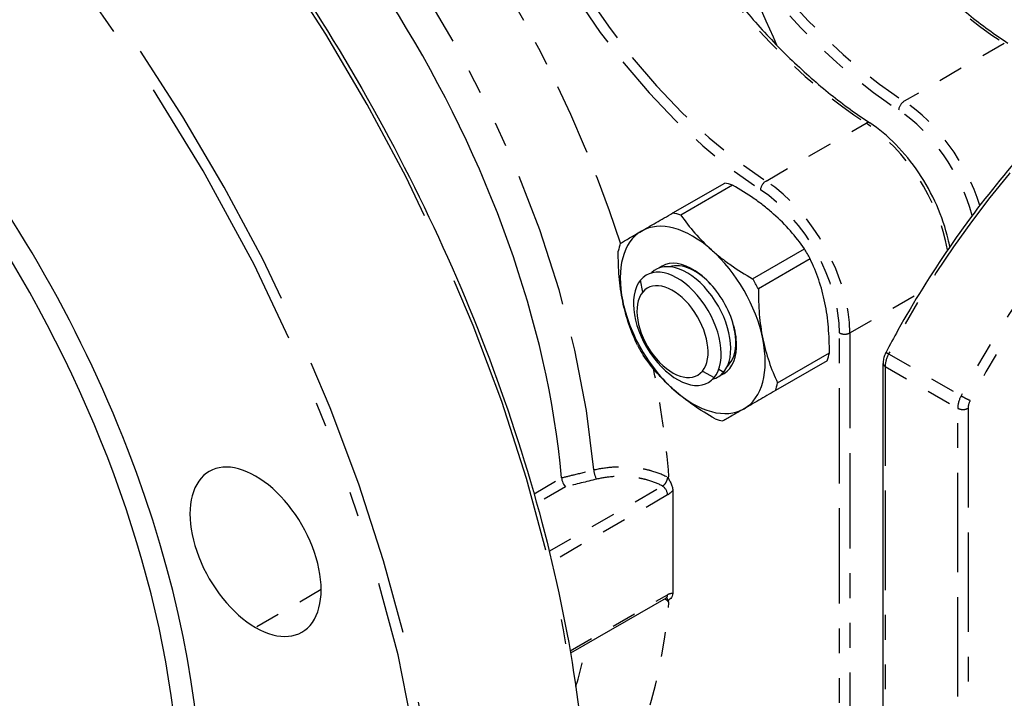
# Paper-space layout 'SHEET_1' of a CAD drawing. Header units: inches. Extents: x 3 to 360, y 8 to 227.
# Tile 29 of 98: x 56.43 to 60.4, y 110.65 to 113.38. Entities that reach past the tile are written whole.
import ezdxf

# ---------------------------------------------------------------- set-up
doc = ezdxf.new("R2010")
doc.units = ezdxf.units.IN
doc.header["$LTSCALE"] = 10.66666666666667
doc.header["$MEASUREMENT"] = 0
doc.linetypes.add('DOUBLE_DASH_DOUBLE_DOT', pattern=[0.7400000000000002, 0.24, -0.06, 0.24, -0.06, 0.01, -0.06, 0.01, -0.06])
doc.layers.get('0').update_dxf_attribs({"lineweight": 25})
doc.layers.add('PHANTOM', color=7, linetype='DOUBLE_DASH_DOUBLE_DOT', lineweight=25)

psp = doc.layouts.new('SHEET_1')

# ---------------------------------------------------------------- linework, layer by layer
for p, q in [((59.063576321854, 112.6019102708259), (59.27233677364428, 112.7224381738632)), ((59.30391210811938, 112.7139775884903), (59.09515165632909, 112.593449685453)), ((59.38471872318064, 112.3366756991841), (59.59347917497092, 112.4572036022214)), ((59.616593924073, 112.4171676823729), (59.40783347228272, 112.2966397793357)), ((59.48542273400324, 111.9174803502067), (59.69418318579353, 112.038008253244)), ((59.68572260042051, 112.0064329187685), (59.47696214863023, 111.8859050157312)), ((59.91038464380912, 109.4318785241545), (59.91038464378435, 111.9954723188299)), ((59.06298843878, 111.4836488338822), (59.06298843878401, 111.068795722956)), ((59.03589859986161, 111.0496860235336), (58.65086197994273, 110.8273850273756))]:
    psp.add_line(p, q)
for centre, major_axis, ratio, start_param, end_param in [((56.6076018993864, 112.4463197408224), (1.427165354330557, -2.47192290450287), 0.5773502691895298, 0.8914779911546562, 2.356194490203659), ((54.93170315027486, 111.4787391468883), (1.578740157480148, -2.734458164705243), 0.5773502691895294, 5.497787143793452, 8.639379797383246), ((54.88716099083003, 111.4530227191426), (1.547244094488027, -2.679905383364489), 0.5773502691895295, 5.497787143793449, 8.639379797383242), ((57.37873803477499, 112.8915353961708), (1.781496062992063, -3.085641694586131), 0.5773502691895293, 1.368118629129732, 1.52771409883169), ((59.37304078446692, 112.3032428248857), (0.2322834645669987, -0.4023267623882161), 0.5773502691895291, 2.568217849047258, 2.66776990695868), ((59.16428033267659, 112.1827149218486), (0.2322834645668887, -0.4023267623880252), 0.5773502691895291, 2.568217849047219, 2.667769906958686), ((59.14338573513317, 112.1706514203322), (-0.2066929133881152, 0.3580026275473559), 0.5773502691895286, 5.235987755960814, 6.283185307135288), ((59.14338573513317, 112.1706514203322), (-0.2066929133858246, 0.3580026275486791), 0.5773502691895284, 0, 1.047197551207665), ((59.16428033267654, 112.1827149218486), (-0.2322834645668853, 0.4023267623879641), 0.5773502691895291, 0.4738227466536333, 0.57337480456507), ((59.14338573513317, 112.1706514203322), (0.2066929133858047, -0.3580026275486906), 0.5773502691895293, 1.047197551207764, 2.094395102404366), ((59.37304078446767, 112.3032428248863), (0.2322834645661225, -0.4023267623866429), 0.5773502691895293, 1.570796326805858, 1.620572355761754), ((59.37304078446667, 112.3032428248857), (0.2322834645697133, -0.4023267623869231), 0.5773502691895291, 1.521020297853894, 1.57079632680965), ((59.08134077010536, 112.1348297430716), (0.1249999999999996, -0.2165063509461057), 0.5773502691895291, 0.2115989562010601, 3.353191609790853), ((59.119915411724, 112.157100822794), (0.1250000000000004, -0.2165063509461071), 0.5773502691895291, 0.2115989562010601, 3.296510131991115), ((59.14338573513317, 112.1706514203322), (-0.1249999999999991, 0.2165063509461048), 0.5773502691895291, 4.712388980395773, 6.377205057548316), ((59.15192021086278, 112.1755788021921), (-0.1169536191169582, 0.2025696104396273), 0.5773502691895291, 5.064186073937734, 6.159637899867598), ((59.08134077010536, 112.1348297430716), (-0.1249999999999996, 0.2165063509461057), 0.577350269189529, 0.2115989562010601, 3.353191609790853), ((59.06205344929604, 112.1236942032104), (0.1013779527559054, -0.1755917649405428), 0.5773502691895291, 0.2115989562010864, 3.353191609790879), ((59.16428033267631, 112.1827149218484), (0.23228346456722, -0.4023267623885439), 0.5773502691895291, 1.521020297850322, 1.620572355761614), ((59.06205344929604, 112.1236942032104), (-0.1013779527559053, 0.1755917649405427), 0.5773502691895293, 0.2115989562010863, 3.353191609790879), ((59.14338573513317, 112.1706514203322), (-0.2066929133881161, 0.3580026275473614), 0.5773502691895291, 1.047197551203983, 1.570796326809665), ((59.14338573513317, 112.1706514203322), (0.125000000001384, -0.2165063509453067), 0.577350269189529, 6.189165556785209, 7.853981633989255), ((59.15192021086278, 112.1755788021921), (0.1169536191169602, -0.2025696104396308), 0.5773502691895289, 0.2115989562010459, 1.218999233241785), ((59.16428033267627, 112.1827149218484), (-0.2322834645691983, 0.4023267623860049), 0.5773502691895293, 1.521020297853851, 1.570796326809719), ((59.14338573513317, 112.1706514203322), (0.2066929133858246, -0.3580026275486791), 0.5773502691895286, 0, 1.047197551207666), ((59.16428033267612, 112.1827149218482), (-0.2322834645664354, 0.402326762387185), 0.577350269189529, 1.570796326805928, 1.620572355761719), ((59.14338573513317, 112.1706514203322), (-0.2066929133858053, 0.3580026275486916), 0.5773502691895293, 1.570796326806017, 2.094395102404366), ((59.37304078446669, 112.303242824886), (0.2322834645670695, -0.4023267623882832), 0.5773502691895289, 0.4738227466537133, 0.5733748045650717), ((59.15192021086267, 112.1755788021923), (0.1169536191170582, -0.2025696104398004), 0.5773502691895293, 0.1235474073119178, 0.2115989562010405), ((59.11991541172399, 112.157100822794), (0.1250000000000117, -0.2165063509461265), 0.5773502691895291, 6.128267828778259, 6.494784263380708), ((59.16428033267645, 112.1827149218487), (0.2322834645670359, -0.402326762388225), 0.5773502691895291, 0.4738227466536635, 0.5733748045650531), ((59.14338573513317, 112.1706514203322), (0.2066929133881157, -0.3580026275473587), 0.5773502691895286, 5.235987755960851, 6.283185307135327), ((59.16428033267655, 112.1827149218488), (-0.2322834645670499, 0.4023267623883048), 0.5773502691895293, 2.568217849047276, 2.667769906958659), ((57.3815087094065, 111.2360671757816), (-0.1870078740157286, 0.3239071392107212), 0.577350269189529, 5.497787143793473, 8.639379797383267), ((57.3815087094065, 111.2360671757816), (0.1870078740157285, -0.3239071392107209), 0.5773502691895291, 5.497787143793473, 8.639379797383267)]:
    psp.add_ellipse(centre, major_axis=major_axis, ratio=ratio, start_param=start_param, end_param=end_param)
for points, knots in [([(59.71936434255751, 119.4390490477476), (59.95941063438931, 119.5776398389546), (60.23695897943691, 119.6505865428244), (60.84115720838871, 119.6596503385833), (61.16859627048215, 119.5935210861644), (61.84171995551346, 119.3276786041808), (62.18764099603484, 119.1260140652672), (62.86020747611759, 118.6081642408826), (63.18672009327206, 118.2919167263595), (63.78724135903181, 117.5775143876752), (64.06120120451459, 117.1795793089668), (64.52940183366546, 116.341996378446), (64.72359718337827, 115.9025168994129), (65.01274899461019, 115.0256849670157), (65.1076069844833, 114.5884897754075), (65.18774059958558, 113.7597431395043), (65.17290189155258, 113.3683584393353), (65.06887801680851, 112.8496017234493), (65.02175640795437, 112.6896648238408), (64.96199171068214, 112.5418085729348)], [1.963495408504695, 1.963495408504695, 1.963495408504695, 1.963495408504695, 2.27490681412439, 2.27490681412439, 2.592215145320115, 2.592215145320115, 2.914177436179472, 2.914177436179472, 3.236451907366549, 3.236451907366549, 3.558328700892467, 3.558328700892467, 3.880057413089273, 3.880057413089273, 4.201984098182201, 4.201984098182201, 4.524306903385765, 4.524306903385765, 4.681460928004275, 4.681460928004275, 4.681460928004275, 4.681460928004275]), ([(55.54361025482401, 115.5056261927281), (55.8849317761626, 115.3085641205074), (56.22563517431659, 115.0480736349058), (56.87178438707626, 114.4268460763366), (57.17712878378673, 114.0662513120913), (57.72177732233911, 113.2815093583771), (57.9610143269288, 112.8575277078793), (58.34936848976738, 111.9888028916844), (58.49841780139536, 111.5442124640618), (58.6911659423, 110.6789822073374), (58.73478998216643, 110.2585025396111), (58.71161750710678, 109.4839545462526), (58.64479876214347, 109.1299992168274), (58.40659683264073, 108.5256579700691), (58.2354894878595, 108.2749570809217), (57.94620848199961, 108.0246477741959), (57.86681916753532, 107.9680846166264), (57.78278348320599, 107.9195665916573)], [3.14159265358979, 3.14159265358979, 3.14159265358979, 3.14159265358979, 3.462703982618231, 3.462703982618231, 3.783677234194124, 3.783677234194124, 4.104504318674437, 4.104504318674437, 4.425340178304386, 4.425340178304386, 4.746335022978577, 4.746335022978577, 5.067433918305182, 5.067433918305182, 5.387381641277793, 5.387381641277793, 5.497787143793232, 5.497787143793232, 5.497787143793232, 5.497787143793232]), ([(59.68466462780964, 114.0473471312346), (59.72552081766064, 113.9840015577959), (59.76855900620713, 113.9223962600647), (59.85829182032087, 113.8036718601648), (59.90498608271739, 113.7465532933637), (60.00125864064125, 113.6377344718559), (60.05083655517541, 113.5860347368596), (60.15205102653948, 113.4888952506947), (60.2036871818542, 113.4434560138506), (60.30815147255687, 113.3595732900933), (60.3609791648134, 113.3211303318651), (60.41395515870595, 113.2864923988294)], [5.582926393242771, 5.582926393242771, 5.582926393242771, 5.582926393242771, 5.709748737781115, 5.709748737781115, 5.836571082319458, 5.836571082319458, 5.963393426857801, 5.963393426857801, 6.090215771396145, 6.090215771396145, 6.217038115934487, 6.217038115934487, 6.217038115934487, 6.217038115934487]), ([(59.12788763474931, 113.7258917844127), (59.16874382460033, 113.662546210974), (59.21178201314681, 113.6009409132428), (59.30151482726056, 113.4822165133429), (59.34820908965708, 113.4250979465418), (59.44448164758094, 113.3162791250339), (59.49405956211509, 113.2645793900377), (59.59527403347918, 113.1674399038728), (59.6469101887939, 113.1220006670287), (59.75137447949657, 113.0381179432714), (59.8042021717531, 112.9996749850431), (59.85717816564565, 112.9650370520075)], [5.582926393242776, 5.582926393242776, 5.582926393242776, 5.582926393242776, 5.709748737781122, 5.709748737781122, 5.836571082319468, 5.836571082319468, 5.963393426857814, 5.963393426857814, 6.09021577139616, 6.09021577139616, 6.217038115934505, 6.217038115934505, 6.217038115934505, 6.217038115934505]), ([(62.47169338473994, 113.5960453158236), (62.34044089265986, 113.6718239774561), (62.18859839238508, 113.7116026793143), (61.8580467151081, 113.7160151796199), (61.67896075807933, 113.6795735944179), (61.31098900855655, 113.5335806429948), (61.12199884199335, 113.4231146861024), (60.75453682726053, 113.1396270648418), (60.57613599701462, 112.9665855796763), (60.2479969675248, 112.5757514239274), (60.09828950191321, 112.3580718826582), (59.95401675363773, 112.0997295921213), (59.93803846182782, 112.0703035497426), (59.92242559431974, 112.0407180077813)], [2.356194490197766, 2.356194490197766, 2.356194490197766, 2.356194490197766, 2.668739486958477, 2.668739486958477, 2.986445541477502, 2.986445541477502, 3.308151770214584, 3.308151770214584, 3.630114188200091, 3.630114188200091, 3.951732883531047, 3.951732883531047, 3.992783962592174, 3.992783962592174, 3.992783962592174, 3.992783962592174]), ([(60.17931638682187, 112.4651784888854), (60.17745125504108, 112.4753239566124), (60.17532312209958, 112.485532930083), (60.16234518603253, 112.541311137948), (60.14665535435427, 112.5876861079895), (60.10650336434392, 112.6783675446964), (60.08204451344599, 112.7226611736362), (60.02640862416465, 112.8054711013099), (59.99524014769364, 112.8439770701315), (59.92869296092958, 112.9119442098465), (59.89332571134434, 112.941402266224), (59.85717816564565, 112.9650370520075)], [1.803962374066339, 1.803962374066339, 1.803962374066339, 1.803962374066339, 1.871726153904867, 1.871726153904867, 2.17265598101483, 2.17265598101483, 2.473585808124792, 2.473585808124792, 2.774515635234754, 2.774515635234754, 3.075445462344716, 3.075445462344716, 3.075445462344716, 3.075445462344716]), ([(59.46959023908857, 112.5976540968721), (59.45741300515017, 112.6084522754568), (59.44466571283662, 112.6190578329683), (59.41837030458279, 112.6396243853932), (59.40483790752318, 112.6495795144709), (59.36320297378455, 112.6785596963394), (59.33406371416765, 112.6967004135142), (59.30391210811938, 112.7139775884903)], [0.005435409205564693, 0.005435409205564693, 0.005435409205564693, 0.005435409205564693, 0.006785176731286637, 0.006785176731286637, 0.00813494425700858, 0.00813494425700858, 0.01083447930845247, 0.01083447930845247, 0.01083447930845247, 0.01083447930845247]), ([(58.93669282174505, 112.5286540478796), (58.94562148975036, 112.5338090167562), (58.95504948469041, 112.539252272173), (58.9748957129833, 112.5507104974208), (58.9852825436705, 112.5567073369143), (59.01731888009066, 112.575203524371), (59.03998511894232, 112.5882898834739), (59.063576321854, 112.6019102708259)], [0.0169193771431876, 0.0169193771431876, 0.0169193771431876, 0.0169193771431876, 0.01827711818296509, 0.01827711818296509, 0.01963485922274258, 0.01963485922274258, 0.02235034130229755, 0.02235034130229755, 0.02235034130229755, 0.02235034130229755]), ([(59.09515165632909, 112.593449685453), (59.11245960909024, 112.5685988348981), (59.1311348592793, 112.5443384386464), (59.17215843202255, 112.4974038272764), (59.19452570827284, 112.4747377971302), (59.21904059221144, 112.4529991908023)], [7.769393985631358e-07, 7.769393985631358e-07, 7.769393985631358e-07, 7.769393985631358e-07, 0.002718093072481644, 0.002718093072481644, 0.005435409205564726, 0.005435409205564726, 0.005435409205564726, 0.005435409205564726]), ([(59.59347917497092, 112.4572036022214), (59.57617122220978, 112.4820544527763), (59.55749597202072, 112.506314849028), (59.51647239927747, 112.553249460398), (59.49410512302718, 112.5759154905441), (59.46959023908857, 112.5976540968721)], [7.76939398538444e-07, 7.76939398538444e-07, 7.76939398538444e-07, 7.76939398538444e-07, 0.002718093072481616, 0.002718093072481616, 0.005435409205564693, 0.005435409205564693, 0.005435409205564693, 0.005435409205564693]), ([(58.85159851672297, 112.4795248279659), (58.8570400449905, 112.4826664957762), (58.86286191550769, 112.4860277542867), (58.87528284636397, 112.4931989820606), (58.88187974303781, 112.4970077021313), (58.90298508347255, 112.5091928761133), (58.91882980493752, 112.5183408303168), (58.93669282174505, 112.5286540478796)], [0.01148668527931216, 0.01148668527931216, 0.01148668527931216, 0.01148668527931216, 0.01284485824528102, 0.01284485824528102, 0.01420303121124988, 0.01420303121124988, 0.0169193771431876, 0.0169193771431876, 0.0169193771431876, 0.0169193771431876]), ([(58.86103796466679, 112.2463062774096), (58.85777508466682, 112.2622511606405), (58.85496404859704, 112.2785934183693), (58.85030059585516, 112.3116491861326), (58.8484453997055, 112.3283461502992), (58.84416529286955, 112.3788931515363), (58.84302460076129, 112.4131988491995), (58.84313793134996, 112.4479494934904)], [0.005435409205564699, 0.005435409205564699, 0.005435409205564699, 0.005435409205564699, 0.006785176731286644, 0.006785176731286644, 0.008134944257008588, 0.008134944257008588, 0.01083447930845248, 0.01083447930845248, 0.01083447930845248, 0.01083447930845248]), ([(59.21904059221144, 112.4529991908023), (59.23121782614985, 112.4422010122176), (59.24396511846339, 112.4315954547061), (59.27026052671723, 112.4110289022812), (59.28379292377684, 112.4010737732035), (59.32542785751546, 112.372093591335), (59.35456711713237, 112.3539528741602), (59.38471872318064, 112.3366756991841)], [0.005435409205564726, 0.005435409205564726, 0.005435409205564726, 0.005435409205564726, 0.006785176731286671, 0.006785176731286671, 0.008134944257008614, 0.008134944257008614, 0.0108344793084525, 0.0108344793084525, 0.0108344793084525, 0.0108344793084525]), ([(59.67628315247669, 112.2396514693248), (59.67302027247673, 112.2555963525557), (59.66925558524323, 112.2713880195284), (59.66083428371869, 112.3022741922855), (59.65618591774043, 112.3173585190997), (59.64106004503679, 112.3616437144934), (59.62940292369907, 112.3898777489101), (59.616593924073, 112.4171676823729)], [0.005435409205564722, 0.005435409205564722, 0.005435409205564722, 0.005435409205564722, 0.006785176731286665, 0.006785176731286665, 0.00813494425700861, 0.00813494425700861, 0.0108344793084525, 0.0108344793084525, 0.0108344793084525, 0.0108344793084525]), ([(59.40783347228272, 112.2966397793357), (59.40771962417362, 112.2617304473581), (59.40887359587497, 112.2273541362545), (59.41458737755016, 112.1600334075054), (59.41916476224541, 112.1270963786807), (59.42573350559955, 112.0949965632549)], [7.769393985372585e-07, 7.769393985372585e-07, 7.769393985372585e-07, 7.769393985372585e-07, 0.002718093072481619, 0.002718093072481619, 0.0054354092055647, 0.0054354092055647, 0.0054354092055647, 0.0054354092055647]), ([(58.92072719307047, 112.0687900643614), (58.90785970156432, 112.0962046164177), (58.89618720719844, 112.1245080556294), (58.8760524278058, 112.1835028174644), (58.86760670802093, 112.2142064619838), (58.86103796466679, 112.2463062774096)], [7.769393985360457e-07, 7.769393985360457e-07, 7.769393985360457e-07, 7.769393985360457e-07, 0.002718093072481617, 0.002718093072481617, 0.005435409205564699, 0.005435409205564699, 0.005435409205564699, 0.005435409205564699]), ([(59.69418318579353, 112.038008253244), (59.69429703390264, 112.0729175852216), (59.69314306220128, 112.1072938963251), (59.68742928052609, 112.1746146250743), (59.68285189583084, 112.207551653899), (59.67628315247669, 112.2396514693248)], [7.769393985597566e-07, 7.769393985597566e-07, 7.769393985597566e-07, 7.769393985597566e-07, 0.002718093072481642, 0.002718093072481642, 0.005435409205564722, 0.005435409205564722, 0.005435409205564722, 0.005435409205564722]), ([(59.42573350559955, 112.0949965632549), (59.42899638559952, 112.079051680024), (59.43276107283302, 112.0632600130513), (59.44118237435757, 112.0323738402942), (59.44583074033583, 112.01728951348), (59.46095661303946, 111.9730043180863), (59.47261373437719, 111.9447702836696), (59.48542273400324, 111.9174803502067)], [0.0054354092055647, 0.0054354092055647, 0.0054354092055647, 0.0054354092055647, 0.006785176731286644, 0.006785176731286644, 0.008134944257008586, 0.008134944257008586, 0.01083447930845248, 0.01083447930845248, 0.01083447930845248, 0.01083447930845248]), ([(59.0677308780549, 111.8883036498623), (59.05555364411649, 111.8991018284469), (59.04376000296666, 111.9102579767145), (59.0212224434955, 111.9329941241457), (59.01048321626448, 111.9445618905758), (58.97969404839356, 111.9798038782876), (58.9610712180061, 112.0040162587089), (58.94384194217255, 112.028754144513)], [0.005435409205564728, 0.005435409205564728, 0.005435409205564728, 0.005435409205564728, 0.006785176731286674, 0.006785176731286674, 0.008134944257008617, 0.008134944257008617, 0.01083447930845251, 0.01083447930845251, 0.01083447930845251, 0.01083447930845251]), ([(59.92242559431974, 112.0407180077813), (59.92094249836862, 112.0379076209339), (59.91957745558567, 112.0350375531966), (59.9171017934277, 112.0292036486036), (59.91599113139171, 112.0262398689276), (59.91404547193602, 112.0202405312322), (59.91321036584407, 112.0172050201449), (59.91184216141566, 112.0110788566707), (59.91130886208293, 112.007988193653), (59.91058025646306, 112.0017622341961), (59.91038464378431, 111.9986267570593), (59.91038464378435, 111.9954723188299)], [3.992783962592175, 3.992783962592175, 3.992783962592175, 3.992783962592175, 4.136704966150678, 4.136704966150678, 4.280625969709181, 4.280625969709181, 4.424546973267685, 4.424546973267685, 4.568467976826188, 4.568467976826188, 4.712388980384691, 4.712388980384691, 4.712388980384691, 4.712388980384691]), ([(59.2334090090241, 111.7719801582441), (59.20311971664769, 111.7893362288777), (59.17392594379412, 111.8075237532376), (59.11848137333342, 111.8461323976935), (59.0922457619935, 111.8665650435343), (59.0677308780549, 111.8883036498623)], [7.769393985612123e-07, 7.769393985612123e-07, 7.769393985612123e-07, 7.769393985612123e-07, 0.002718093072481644, 0.002718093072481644, 0.005435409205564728, 0.005435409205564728, 0.005435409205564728, 0.005435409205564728]), ([(59.47696214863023, 111.8859050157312), (59.45337094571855, 111.8722846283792), (59.43070470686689, 111.8591982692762), (59.39866837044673, 111.8407020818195), (59.38828153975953, 111.834705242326), (59.36843531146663, 111.8232470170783), (59.35900731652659, 111.8178037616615), (59.35007864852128, 111.8126487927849)], [0.005178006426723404, 0.005178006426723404, 0.005178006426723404, 0.005178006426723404, 0.007886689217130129, 0.007886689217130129, 0.009241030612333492, 0.009241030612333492, 0.01059537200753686, 0.01059537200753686, 0.01059537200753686, 0.01059537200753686]), ([(59.35007864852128, 111.8126487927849), (59.33221563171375, 111.8023355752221), (59.31637091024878, 111.7931876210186), (59.29526556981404, 111.7810024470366), (59.28866867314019, 111.7771937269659), (59.27624774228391, 111.770022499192), (59.27042587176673, 111.7666612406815), (59.26498434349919, 111.7635195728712)], [0.01059537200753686, 0.01059537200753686, 0.01059537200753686, 0.01059537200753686, 0.01330491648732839, 0.01330491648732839, 0.01465968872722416, 0.01465968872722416, 0.01601446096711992, 0.01601446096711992, 0.01601446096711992, 0.01601446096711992]), ([(58.61458845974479, 111.5341606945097), (58.61480956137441, 111.5309888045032), (58.61540872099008, 111.5276179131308), (58.61730344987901, 111.5207088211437), (58.61858226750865, 111.5172509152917), (58.62163975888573, 111.5107143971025), (58.62341891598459, 111.5076420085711), (58.62721552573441, 111.502311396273), (58.62927153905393, 111.5000076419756), (58.63129356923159, 111.4982732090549)], [0, 0, 0, 0, 0.0002759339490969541, 0.0002759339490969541, 0.0005518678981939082, 0.0005518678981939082, 0.0008278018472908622, 0.0008278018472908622, 0.001103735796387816, 0.001103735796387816, 0.001103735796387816, 0.001103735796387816]), ([(59.04259535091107, 111.5369813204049), (59.04263120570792, 111.5370045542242), (59.04266705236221, 111.5370277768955), (59.04270288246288, 111.5370510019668), (59.04430512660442, 111.5380895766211), (59.04587976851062, 111.5391243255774), (59.04739876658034, 111.5402008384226)], [-5.47915311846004e-06, -5.47915311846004e-06, -5.47915311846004e-06, -5.47915311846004e-06, 0, 0, 0, 0.0002450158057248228, 0.0002450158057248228, 0.0002450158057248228, 0.0002450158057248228]), ([(59.04739876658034, 111.5402008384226), (59.04672587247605, 111.5397239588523), (59.04605023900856, 111.5392505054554), (59.04508852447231, 111.5384611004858), (59.04477444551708, 111.5381850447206), (59.04422311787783, 111.5375337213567), (59.04397193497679, 111.537152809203), (59.04385498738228, 111.5360628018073), (59.04403355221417, 111.5353812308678), (59.04452144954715, 111.5340931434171), (59.04482566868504, 111.5334511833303), (59.0457610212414, 111.5315529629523), (59.0464310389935, 111.5303068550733), (59.04977094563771, 111.5240720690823), (59.05244122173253, 111.519083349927), (59.05711392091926, 111.5089457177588), (59.05917296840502, 111.5037277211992), (59.06210831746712, 111.4934207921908), (59.06298843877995, 111.488327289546), (59.06298843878, 111.4836488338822)], [1.636534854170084e-17, 1.636534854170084e-17, 1.636534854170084e-17, 1.636534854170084e-17, 0.0001085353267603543, 0.0001085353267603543, 0.0001628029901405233, 0.0001628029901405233, 0.00021707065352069, 0.00021707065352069, 0.0002713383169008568, 0.0002713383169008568, 0.0003256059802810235, 0.0003256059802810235, 0.000434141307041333, 0.000434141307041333, 0.0008682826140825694, 0.0008682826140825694, 0.001302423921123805, 0.001302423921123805, 0.001736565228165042, 0.001736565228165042, 0.001736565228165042, 0.001736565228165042]), ([(59.04007313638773, 111.0514369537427), (59.04007313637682, 111.0514369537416), (59.03997491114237, 111.0514250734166), (59.03933145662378, 111.0512724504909), (59.03833663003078, 111.0509591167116), (59.03666967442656, 111.0501167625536), (59.03629362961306, 111.0499140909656), (59.03589854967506, 111.0496859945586)], [0.04804150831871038, 0.04804150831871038, 0.04804150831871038, 0.04804150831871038, 0.05820196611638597, 0.05820196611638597, 0.08201795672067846, 0.08201795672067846, 0.08839863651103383, 0.08839863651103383, 0.08839863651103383, 0.08839863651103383]), ([(59.04739876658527, 111.0302451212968), (59.04587976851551, 111.0330756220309), (59.04430512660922, 111.0358780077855), (59.04270288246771, 111.0386633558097), (59.04266705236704, 111.0387256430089), (59.04263120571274, 111.0387879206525), (59.04259535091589, 111.0388501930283)], [1.636534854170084e-17, 1.636534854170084e-17, 1.636534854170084e-17, 1.636534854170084e-17, 0.0002450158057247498, 0.0002450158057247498, 0.0002450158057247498, 0.0002504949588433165, 0.0002504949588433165, 0.0002504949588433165, 0.0002504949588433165]), ([(59.06298843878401, 111.068795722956), (59.06298843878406, 111.0641480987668), (59.06213060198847, 111.0601270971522), (59.05922601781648, 111.0532139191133), (59.05722753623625, 111.0504239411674), (59.05257204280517, 111.0456477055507), (59.04990929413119, 111.0437279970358), (59.04657621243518, 111.041361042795), (59.04590758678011, 111.0408906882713), (59.04496446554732, 111.0400947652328), (59.04465849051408, 111.0398167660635), (59.04413090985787, 111.0391332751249), (59.04389479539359, 111.0386980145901), (59.04390758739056, 111.0374799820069), (59.04414746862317, 111.0367805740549), (59.0446987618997, 111.0354490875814), (59.04502163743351, 111.0347881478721), (59.04600870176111, 111.03282847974), (59.04670525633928, 111.0315374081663), (59.04739876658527, 111.0302451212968)], [8.673617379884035e-19, 8.673617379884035e-19, 8.673617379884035e-19, 8.673617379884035e-19, 0.0004270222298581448, 0.0004270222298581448, 0.0008540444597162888, 0.0008540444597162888, 0.001281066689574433, 0.001281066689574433, 0.001387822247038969, 0.001387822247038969, 0.001441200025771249, 0.001441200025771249, 0.00149457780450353, 0.00149457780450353, 0.00154795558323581, 0.00154795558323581, 0.00160133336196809, 0.00160133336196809, 0.001708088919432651, 0.001708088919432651, 0.001708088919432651, 0.001708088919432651])]:
    psp.add_open_spline(points, degree=3, knots=knots)
psp.add_open_spline([(58.61458845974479, 111.5341606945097), (58.6145839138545, 111.5342259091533), (58.61457881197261, 111.5342908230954), (58.61457315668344, 111.5343554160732)], degree=3)
at = {"layer": 'PHANTOM', "ltscale": 0.02837345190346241}
for p, q in [((60.39917638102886, 113.285038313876), (59.99551306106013, 113.0519831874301)), ((59.43873606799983, 112.7305278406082), (59.84239938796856, 112.9635829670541))]:
    psp.add_line(p, q, dxfattribs=at)
at = {"layer": 'PHANTOM', "ltscale": 0.002620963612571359}
for p, q in [((58.94164484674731, 112.2830768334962), (58.9328757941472, 112.3313500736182)), ((59.18246205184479, 111.9643115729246), (59.22980574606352, 111.938309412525))]:
    psp.add_line(p, q, dxfattribs=at)
at = {"layer": 'PHANTOM', "ltscale": 0.01988600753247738}
psp.add_line((59.77671956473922, 112.1184149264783), (60.06005781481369, 112.2820003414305), dxfattribs=at)
at = {"layer": 'PHANTOM', "ltscale": 0.1501940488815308}
for p, q in [((59.73496129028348, 109.658102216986), (59.7349612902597, 112.118414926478)), ((59.77671956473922, 112.1184149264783), (59.776719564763, 109.6581022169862))]:
    psp.add_line(p, q, dxfattribs=at)
at = {"layer": 'PHANTOM', "ltscale": 0.002847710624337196}
psp.add_line((58.93669282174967, 112.0513172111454), (58.93199686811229, 112.0486060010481), dxfattribs=at)
at = {"layer": 'PHANTOM', "ltscale": 0.02051870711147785}
for p, q in [((59.93283745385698, 112.0337611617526), (60.2251453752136, 111.8649971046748)), ((59.9190330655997, 111.9834177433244), (60.21134098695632, 111.8146536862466))]:
    psp.add_line(p, q, dxfattribs=at)
at = {"layer": 'PHANTOM', "ltscale": 0.0001228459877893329}
psp.add_line((59.28695090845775, 111.9938382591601), (59.29082834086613, 111.9917086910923), dxfattribs=at)
at = {"layer": 'PHANTOM', "ltscale": 0.00104968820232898}
psp.add_line((59.24837626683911, 111.9715671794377), (59.26838038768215, 111.9605804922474), dxfattribs=at)
at = {"layer": 'PHANTOM', "ltscale": 0.1565032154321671}
for p, q in [((59.9190330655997, 111.9834177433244), (59.91903306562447, 109.419823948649)), ((60.21134098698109, 109.2510598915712), (60.21134098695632, 111.8146536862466)), ((60.25309926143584, 111.8146536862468), (60.2530992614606, 109.2510598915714))]:
    psp.add_line(p, q, dxfattribs=at)
at = {"layer": 'PHANTOM', "ltscale": 0.007720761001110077}
psp.add_line((58.50371485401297, 111.4701477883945), (58.61458845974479, 111.5341606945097), dxfattribs=at)
at = {"layer": 'PHANTOM', "ltscale": 0.008121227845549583}
psp.add_line((58.63129356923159, 111.4982732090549), (58.51474261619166, 111.4309824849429), dxfattribs=at)
at = {"layer": 'PHANTOM', "ltscale": 0.03205793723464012}
psp.add_line((58.56523718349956, 111.2379733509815), (59.02113482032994, 111.5011859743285), dxfattribs=at)
at = {"layer": 'PHANTOM', "ltscale": 0.03281053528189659}
psp.add_line((59.04201395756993, 111.4650222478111), (58.5754468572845, 111.1956496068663), dxfattribs=at)
at = {"layer": 'PHANTOM', "ltscale": 0.01855502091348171}
psp.add_line((57.6459777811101, 111.0833758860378), (57.38150870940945, 110.9306845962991), dxfattribs=at)
at = {"layer": 'PHANTOM', "ltscale": 0.02760129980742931}
psp.add_line((58.64929730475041, 110.8364679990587), (59.04201395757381, 111.0632030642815), dxfattribs=at)
at = {"layer": 'PHANTOM', "ltscale": 0.5154682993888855}
psp.add_ellipse((61.96936434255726, 115.5419347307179), major_axis=(-2.24999999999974, 3.897114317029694), ratio=0.5773502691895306, start_param=3.570676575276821, end_param=6.283185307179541, dxfattribs=at)
at = {"layer": 'PHANTOM', "ltscale": 0.5049562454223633}
psp.add_ellipse((61.43903425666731, 115.23574851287), major_axis=(-2.249999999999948, 3.897114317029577), ratio=0.5773502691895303, start_param=3.625993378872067, end_param=6.283185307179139, dxfattribs=at)
at = {"layer": 'PHANTOM', "ltscale": 0.4750821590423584}
psp.add_ellipse((61.39484008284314, 115.210232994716), major_axis=(-2.218749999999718, 3.842987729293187), ratio=0.5773502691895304, start_param=3.609385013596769, end_param=6.144583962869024, dxfattribs=at)
at = {"layer": 'PHANTOM', "ltscale": 0.4485400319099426}
for centre, ratio in [((55.52884647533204, 111.8235000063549), 0.5773502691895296), ((54.95258228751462, 111.4907937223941), 0.5773502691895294)]:
    psp.add_ellipse(centre, major_axis=(2.253937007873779, -3.903933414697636), ratio=ratio, start_param=0, end_param=2.356194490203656, dxfattribs=at)
at = {"layer": 'PHANTOM', "ltscale": 0.4456019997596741}
psp.add_ellipse((54.93170315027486, 111.4787391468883), major_axis=(2.239173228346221, -3.878361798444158), ratio=0.5773502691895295, start_param=5.497787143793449, end_param=8.639379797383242, dxfattribs=at)
at = {"layer": 'PHANTOM', "ltscale": 0.2125663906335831}
psp.add_ellipse((56.70008941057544, 112.4997174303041), major_axis=(1.453588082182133, -2.517688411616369), ratio=0.5773502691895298, start_param=0.8895607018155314, end_param=2.356194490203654, dxfattribs=at)
at = {"layer": 'PHANTOM', "ltscale": 0.1293762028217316}
psp.add_ellipse((59.50082066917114, 114.1167203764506), major_axis=(-0.9022848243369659, 1.562803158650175), ratio=0.577350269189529, start_param=0.8515453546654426, end_param=2.290047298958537, dxfattribs=at)
at = {"layer": 'PHANTOM', "ltscale": 0.1272576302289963}
psp.add_ellipse((59.5216998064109, 114.1287749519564), major_axis=(0.8875210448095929, -1.537231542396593), ratio=0.5773502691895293, start_param=3.993138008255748, end_param=5.431639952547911, dxfattribs=at)
at = {"layer": 'PHANTOM', "ltscale": 0.1131764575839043}
psp.add_ellipse((56.82196104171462, 112.5700800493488), major_axis=(1.581349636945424, -2.73897791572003), ratio=0.5773502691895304, start_param=1.217846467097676, end_param=1.93593157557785, dxfattribs=at)
at = {"layer": 'PHANTOM', "ltscale": 0.05604101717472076}
for centre, major_axis, ratio, start_param, end_param in [((60.48214011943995, 114.6832854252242), (-0.8875210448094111, 1.537231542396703), 0.5773502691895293, 1.655935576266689, 2.290047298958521), ((60.07847679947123, 114.4502302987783), (0.887521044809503, -1.537231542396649), 0.5773502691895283, 4.797528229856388, 5.431639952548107), ((59.92536312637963, 114.3618300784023), (-0.8875210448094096, 1.5372315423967), 0.577350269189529, 1.655935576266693, 2.290047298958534)]:
    psp.add_ellipse(centre, major_axis=major_axis, ratio=ratio, start_param=start_param, end_param=end_param, dxfattribs=at)
at = {"layer": 'PHANTOM', "ltscale": 0.05697491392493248}
psp.add_ellipse((60.05759766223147, 114.4381757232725), major_axis=(-0.902284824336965, 1.562803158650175), ratio=0.5773502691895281, start_param=1.65593557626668, end_param=2.29004729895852, dxfattribs=at)
at = {"layer": 'PHANTOM', "ltscale": 0.2007592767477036}
for centre, major_axis, start_param, end_param in [((61.24137842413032, 111.4650772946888), (1.230314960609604, 2.130968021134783), 6.563712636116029e-16, 1.636589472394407), ((61.53368634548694, 111.296313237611), (1.230314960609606, 2.130968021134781), 0, 1.636589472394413)]:
    psp.add_ellipse(centre, major_axis=major_axis, ratio=0.5773502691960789, start_param=start_param, end_param=end_param, dxfattribs=at)
at = {"layer": 'PHANTOM', "ltscale": 0.206326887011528}
psp.add_ellipse((61.5545654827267, 111.2842586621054), major_axis=(1.215551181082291, 2.105396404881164), ratio=0.5773502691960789, start_param=6.217392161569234, end_param=7.919774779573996, dxfattribs=at)
at = {"layer": 'PHANTOM', "ltscale": 0.01896554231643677}
psp.add_ellipse((60.37525483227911, 112.8818713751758), major_axis=(-0.2559055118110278, 0.443241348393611), ratio=0.5773502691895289, start_param=4.684789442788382, end_param=5.431639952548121, dxfattribs=at)
at = {"layer": 'PHANTOM', "ltscale": 0.002213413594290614}
for centre, major_axis, ratio, start_param, end_param in [((59.99413297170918, 113.0287235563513), (0.0161588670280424, 0.02471371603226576), 0.5379253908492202, 0.8163547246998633, 2.387151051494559), ((59.43735597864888, 112.7072682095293), (-0.01615886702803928, -0.02471371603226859), 0.5379253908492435, 3.957947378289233, 5.528743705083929), ((59.75584042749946, 112.1304695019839), (-0.02952755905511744, -2.830467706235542e-13), 0.5773502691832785, 0.7853981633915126, 2.356194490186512), ((60.24084786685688, 111.8581728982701), (-0.0261143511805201, 0.01378105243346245), 0.05368113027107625, 0.9542952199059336, 2.525091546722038), ((60.23222012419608, 111.8267082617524), (-0.02952755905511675, -2.829411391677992e-13), 0.5773502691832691, 0.7853981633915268, 2.356194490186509), ((59.02113482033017, 111.4770768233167), (-0.01476377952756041, 0.02557161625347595), 0.577350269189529, 3.926990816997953, 5.497787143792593)]:
    psp.add_ellipse(centre, major_axis=major_axis, ratio=ratio, start_param=start_param, end_param=end_param, dxfattribs=at)
at = {"layer": 'PHANTOM', "ltscale": 0.02737267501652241}
psp.add_ellipse((59.97159151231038, 112.6488162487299), major_axis=(0.2559055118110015, -0.4432413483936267), ratio=0.5773502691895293, start_param=1.213865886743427, end_param=2.290047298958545, dxfattribs=at)
at = {"layer": 'PHANTOM', "ltscale": 0.02742324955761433}
psp.add_ellipse((59.95071237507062, 112.6367616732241), major_axis=(-0.2411417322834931, 0.417669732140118), ratio=0.5773502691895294, start_param=4.287467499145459, end_param=5.431639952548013, dxfattribs=at)
at = {"layer": 'PHANTOM', "ltscale": 0.001102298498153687}
psp.add_ellipse((59.8410192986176, 112.9403233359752), major_axis=(0.0161588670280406, 0.02471371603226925), ratio=0.537925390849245, start_param=0, end_param=0.8163547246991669, dxfattribs=at)
at = {"layer": 'PHANTOM', "ltscale": 0.03241244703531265}
psp.add_ellipse((59.8184778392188, 112.5604160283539), major_axis=(-0.2559055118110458, 0.4432413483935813), ratio=0.5773502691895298, start_param=4.158036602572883, end_param=5.431639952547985, dxfattribs=at)
at = {"layer": 'PHANTOM', "ltscale": 0.03831056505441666}
psp.add_ellipse((59.41481451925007, 112.327360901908), major_axis=(0.2559055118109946, -0.4432413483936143), ratio=0.5773502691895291, start_param=0.7853981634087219, end_param=2.290047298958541, dxfattribs=at)
at = {"layer": 'PHANTOM', "ltscale": 0.03609457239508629}
psp.add_ellipse((59.39393538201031, 112.3153063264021), major_axis=(-0.2411417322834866, 0.4176697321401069), ratio=0.5773502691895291, start_param=3.926990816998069, end_param=5.431639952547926, dxfattribs=at)
at = {"layer": 'PHANTOM', "ltscale": 0.002726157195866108}
for centre, major_axis, start_param, end_param in [((59.97471076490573, 112.0155632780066), (-0.03937007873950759, -0.06819097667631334), 4.778182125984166, 5.49778714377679), ((60.26701868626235, 111.8467992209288), (0.0393700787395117, 0.068190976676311), 1.636589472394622, 2.356194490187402)]:
    psp.add_ellipse(centre, major_axis=major_axis, ratio=0.5773502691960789, start_param=start_param, end_param=end_param, dxfattribs=at)
at = {"layer": 'PHANTOM', "ltscale": 0.001305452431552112}
psp.add_ellipse((59.94853994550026, 112.0269369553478), major_axis=(-0.02611435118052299, 0.01378105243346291), ratio=0.05368113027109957, start_param=0, end_param=0.9542952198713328, dxfattribs=at)
at = {"layer": 'PHANTOM', "ltscale": 0.001056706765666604}
psp.add_ellipse((59.93991220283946, 111.9954723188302), major_axis=(-0.02952755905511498, -2.847059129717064e-13), ratio=0.5773502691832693, start_param=0, end_param=0.7853981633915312, dxfattribs=at)
at = {"layer": 'PHANTOM', "ltscale": 0.02459804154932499}
psp.add_ellipse((56.82196104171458, 112.5700800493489), major_axis=(1.581349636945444, -2.738977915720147), ratio=0.5773502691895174, start_param=0.8842986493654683, end_param=1.040865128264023, dxfattribs=at)
at = {"layer": 'PHANTOM', "ltscale": 0.00166634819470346}
psp.add_ellipse((60.28789782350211, 111.8347446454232), major_axis=(-0.02460629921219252, -0.04261936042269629), ratio=0.5773502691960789, start_param=4.778182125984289, end_param=5.497787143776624, dxfattribs=at)
at = {"layer": 'PHANTOM', "ltscale": 0.002071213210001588}
psp.add_ellipse((58.75606396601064, 111.5527964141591), major_axis=(0.006993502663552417, -0.02868741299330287), ratio=0.3176085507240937, start_param=4.154298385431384, end_param=5.628541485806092, dxfattribs=at)
at = {"layer": 'PHANTOM', "ltscale": 0.001056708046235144}
psp.add_ellipse((59.02113482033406, 111.075257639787), major_axis=(0.0147637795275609, -0.02557161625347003), ratio=0.5773502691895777, start_param=6.283184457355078, end_param=7.068583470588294, dxfattribs=at)
at = {"layer": 'PHANTOM', "ltscale": 0.07174326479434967}
psp.add_ellipse((56.82196104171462, 112.5700800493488), major_axis=(1.581349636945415, -2.73897791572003), ratio=0.5773502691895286, start_param=0.2310669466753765, end_param=0.686497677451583, dxfattribs=at)
at = {"layer": 'PHANTOM', "ltscale": 0.01229050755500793}
psp.add_ellipse((56.7000894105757, 112.499717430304), major_axis=(1.453588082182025, -2.517688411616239), ratio=0.5773502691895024, start_param=0.4995994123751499, end_param=0.5850493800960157, dxfattribs=at)
at = {"layer": 'PHANTOM', "ltscale": 0.006941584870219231}
psp.add_open_spline([(58.61457315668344, 111.5343554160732), (58.63270810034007, 111.5387820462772), (58.650842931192, 111.5432087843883), (58.66897765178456, 111.5476356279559), (58.69419583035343, 111.5537916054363), (58.71941379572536, 111.5599477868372), (58.74463155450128, 111.5661041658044)], degree=3, knots=[6.938893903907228e-18, 6.938893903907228e-18, 6.938893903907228e-18, 6.938893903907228e-18, 0.00150000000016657, 0.00150000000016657, 0.00150000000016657, 0.003585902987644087, 0.003585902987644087, 0.003585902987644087, 0.003585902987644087], dxfattribs=at)
at = {"layer": 'PHANTOM', "ltscale": 0.01588666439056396}
psp.add_open_spline([(58.74463155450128, 111.5661041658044), (58.76944824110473, 111.5722602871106), (58.7951653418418, 111.5762375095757), (58.83505947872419, 111.5790094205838), (58.84857654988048, 111.5793802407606), (58.87518565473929, 111.5790092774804), (58.88838872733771, 111.5782778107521), (58.9145920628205, 111.5757231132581), (58.9276959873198, 111.5738772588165), (58.95303556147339, 111.569158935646), (58.96529070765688, 111.56629588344), (59.00083738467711, 111.5562251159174), (59.02308416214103, 111.5474342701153), (59.04259535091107, 111.5369813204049)], degree=3, knots=[0, 0, 0, 0, 0.002023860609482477, 0.002023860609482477, 0.003035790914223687, 0.003035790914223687, 0.004047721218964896, 0.004047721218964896, 0.005059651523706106, 0.005059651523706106, 0.006071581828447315, 0.006071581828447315, 0.008095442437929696, 0.008095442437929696, 0.008095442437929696, 0.008095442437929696], dxfattribs=at)
at = {"layer": 'PHANTOM', "ltscale": 0.006655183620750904}
psp.add_open_spline([(58.75606396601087, 111.5286872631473), (58.71447442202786, 111.5185484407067), (58.6728843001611, 111.5084104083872), (58.63129356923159, 111.4982732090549)], degree=3, dxfattribs=at)
at = {"layer": 'PHANTOM', "ltscale": 0.014104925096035}
psp.add_open_spline([(59.02113482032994, 111.5011859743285), (59.00369990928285, 111.5106095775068), (58.98386416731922, 111.5185647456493), (58.95221112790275, 111.5277317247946), (58.94130134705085, 111.5303501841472), (58.91874802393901, 111.5346929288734), (58.90710082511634, 111.5364067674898), (58.88381066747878, 111.5388221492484), (58.87207563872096, 111.5395439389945), (58.84842527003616, 111.5400134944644), (58.83641168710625, 111.5397524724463), (58.80097157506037, 111.5374840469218), (58.77812009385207, 111.5340641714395), (58.75606396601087, 111.5286872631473)], degree=3, knots=[0.0002073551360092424, 0.0002073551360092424, 0.0002073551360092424, 0.0002073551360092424, 0.002024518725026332, 0.002024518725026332, 0.002933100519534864, 0.002933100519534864, 0.003841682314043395, 0.003841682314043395, 0.004750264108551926, 0.004750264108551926, 0.005658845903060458, 0.005658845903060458, 0.007476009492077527, 0.007476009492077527, 0.007476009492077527, 0.007476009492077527], dxfattribs=at)
at = {"layer": 'PHANTOM', "ltscale": 0.002210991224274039}
psp.add_open_spline([(59.02113482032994, 111.5011859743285), (59.02681490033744, 111.5042565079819), (59.03230342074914, 111.5098070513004), (59.04028915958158, 111.5231490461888), (59.04258080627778, 111.5306196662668), (59.04259535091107, 111.5369813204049)], degree=3, knots=[0, 0, 0, 0, 0.0005919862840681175, 0.0005919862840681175, 0.001183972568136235, 0.001183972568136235, 0.001183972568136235, 0.001183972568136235], dxfattribs=at)
at = {"layer": 'PHANTOM', "ltscale": 0.001449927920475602}
psp.add_open_spline([(59.06298843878, 111.4836488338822), (59.05661255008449, 111.4756958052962), (59.04938541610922, 111.4692781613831), (59.04201395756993, 111.4650222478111)], degree=3, dxfattribs=at)
at = {"layer": 'PHANTOM', "ltscale": 0.000790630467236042}
psp.add_open_spline([(59.04259535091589, 111.0388501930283), (59.03825944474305, 111.041273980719), (59.03381320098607, 111.0436078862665), (59.02925656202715, 111.0458518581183)], degree=3, dxfattribs=at)
at = {"layer": 'PHANTOM', "ltscale": 0.0008434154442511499}
psp.add_open_spline([(59.04259535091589, 111.0388501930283), (59.04258345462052, 111.0440403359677), (59.04106066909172, 111.0482675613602), (59.03832397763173, 111.0508872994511)], degree=3, dxfattribs=at)
at = {"layer": 'PHANTOM', "ltscale": 0.001449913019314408}
psp.add_open_spline([(59.04201395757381, 111.0632030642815), (59.04938169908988, 111.0674568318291), (59.05661576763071, 111.0693862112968), (59.06298843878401, 111.068795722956)], degree=3, dxfattribs=at)

doc.saveas('drawing.dxf')
